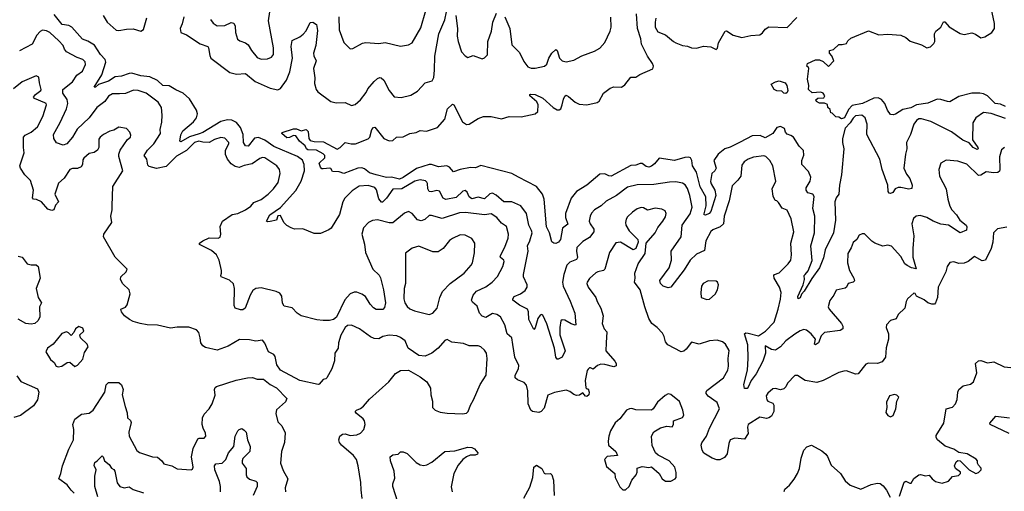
# Model space of a CAD drawing. Extents: x 1995161 to 2088924, y 769148 to 906007.
# Tile 172 of 256: x 2049738 to 2057356, y 816978 to 820623. Entities that reach past the tile are written whole.
import ezdxf

# ---------------------------------------------------------------- set-up
doc = ezdxf.new("R2010")
doc.units = 0

msp = doc.modelspace()

# ---------------------------------------------------------------- linework, layer by layer
at = {"layer": '0CON20XD'}
for points in [[(2056631.5, 819941.5), (2056571.7, 819928.3), (2056515, 819894), (2056495, 819887.5), (2056475, 819890), (2056453.2, 819923.2), (2056432.2, 819975), (2056406.7, 820006.7), (2056379.4, 820019.4), (2056345, 820018), (2056258.8, 819975), (2056179.1, 819960.9), (2056150.9, 819929.1), (2056120, 819865), (2056095, 819857.5), (2056075, 819870), (2056053, 819873), (2056025, 819900), (2056013.6, 819903.6), (2056008.3, 819928.3), (2055990, 819945), (2055988.3, 819968.3), (2055965, 819977.5), (2055925, 819977.5), (2055901.7, 819991.7), (2055897.5, 820005), (2055913, 820017), (2055960, 820020), (2055967.5, 820035), (2055955, 820056.7), (2055935, 820063.8), (2055868.3, 820058.3), (2055840, 820085), (2055842.5, 820115), (2055832.5, 820165), (2055842.5, 820245), (2055840, 820255), (2055827.5, 820265), (2055832.5, 820285), (2055895, 820312.5), (2055925, 820312.5), (2055955, 820300), (2055995, 820262.5), (2056037.5, 820305), (2056022.5, 820345), (2056002.5, 820365), (2056004, 820386), (2056035, 820392.5), (2056075, 820432.5), (2056100.7, 820430.7), (2056135, 820440), (2056145, 820460), (2056168.3, 820481.7), (2056306.1, 820536.1), (2056385, 820506.2), (2056455, 820511.2), (2056555, 820502.9), (2056593.3, 820485), (2056627.6, 820457.6), (2056715, 820430), (2056755.8, 820405.8), (2056785, 820412.5), (2056810.9, 820439.1), (2056818.6, 820455), (2056816.7, 820515), (2056826.7, 820535), (2056864.1, 820565.9), (2056885, 820607.5), (2056895, 820606.7), (2056929.5, 820569.5), (2057015, 820515.7), (2057045, 820510), (2057105, 820521.2), (2057132.7, 820512.7), (2057173.7, 820483.7), (2057205, 820490.6), (2057258, 820525), (2057280, 820555), (2057278.6, 820595), (2057254.4, 820714.4)], [(2051125, 819740.6), (2051050.7, 819719.3), (2050985, 819680), (2050976.7, 819685), (2050985.5, 819734.5), (2050999.4, 819765), (2051082.2, 819835), (2051105.7, 819865), (2051114.4, 819895), (2051106.5, 819925), (2051051.5, 820011.5), (2051003.1, 820055), (2050945, 820080.5), (2050895, 820111.1), (2050845, 820115.3), (2050805, 820152.5), (2050745, 820181.1), (2050675, 820190), (2050605, 820210), (2050585, 820208.6), (2050525, 820186.6), (2050475, 820181.5), (2050425, 820147.1), (2050348.3, 820121.7), (2050325, 820101.2), (2050315, 820102.5), (2050373.1, 820196.9), (2050402.8, 820295), (2050399.3, 820315), (2050362.5, 820355), (2050316.1, 820426.1), (2050265, 820458.7), (2050222.7, 820472.7), (2050141.1, 820565), (2050117.5, 820577.5), (2050065, 820586.2), (2050005, 820662.9)], [(2050383.2, 820655), (2050415, 820605.4), (2050485, 820542.2), (2050505, 820538.9), (2050565, 820551.1), (2050615, 820552.5), (2050675, 820535.7), (2050695, 820548.6), (2050722.5, 820637.5)], [(2051006.4, 820645), (2050995, 820591.2), (2050978.6, 820555), (2050983.8, 820525), (2051027.4, 820507.4), (2051135, 820436.9), (2051192, 820415), (2051199.4, 820405), (2051207.6, 820347.6), (2051216.7, 820325), (2051364.1, 820214.1), (2051415, 820201.4), (2051485, 820208.4), (2051560, 820145), (2051675, 820093.2), (2051735, 820080.6), (2051755, 820092), (2051802.9, 820157.1), (2051828.7, 820221.3), (2051847.7, 820325), (2051838.4, 820415), (2051845, 820463.3), (2051905, 820491.5), (2051929.7, 820510.3), (2051952.9, 820537.1), (2051985, 820601.1), (2052005.5, 820605.5), (2052035, 820586), (2052040.9, 820539.1), (2052028.2, 820425), (2052011.8, 820365), (2052014, 820344), (2052032.5, 820305), (2052011.2, 820245), (2052020.6, 820175), (2052019.2, 820129.2), (2052032.5, 820085), (2052045, 820067.1), (2052145, 819990.6), (2052185, 819981.9), (2052255, 819983.1), (2052305, 819960.6), (2052332.4, 819967.6), (2052375, 820004.3), (2052418.8, 820061.2), (2052432, 820088), (2052480, 820145), (2052505, 820168), (2052525, 820175.8), (2052535, 820173.8), (2052554, 820155), (2052596, 820075), (2052635, 820028), (2052688.3, 820021.7), (2052765, 820040.8), (2052815, 820072), (2052875, 820136), (2052928.3, 820151.7), (2052943, 820177), (2052947.8, 820232.2), (2052949.1, 820340.9), (2052981.2, 820515), (2053026.9, 820623.1), (2053039.1, 820685)], [(2051212.9, 820625), (2051235.4, 820595.4), (2051266.4, 820576.4), (2051325, 820579.2), (2051375, 820600.6), (2051395, 820596.2), (2051404.4, 820574.4), (2051407.3, 820525), (2051421.9, 820471.9), (2051439.7, 820459.7), (2051485, 820444.2), (2051505, 820429.2), (2051530, 820385), (2051575, 820330), (2051605, 820318.8), (2051655, 820321.2), (2051685, 820333.3), (2051700, 820355), (2051701.9, 820405), (2051663.1, 820615), (2051672.9, 820685)], [(2052207.3, 820645), (2052208.1, 820545), (2052245, 820447.5), (2052295, 820398.8), (2052315, 820400), (2052388.8, 820441.2), (2052415, 820448), (2052515, 820440), (2052565, 820448.1), (2052685, 820419.2), (2052745, 820428.6), (2052774, 820445), (2052840.2, 820559.8), (2052880.5, 820695)], [(2053113, 820655), (2053124.2, 820555), (2053121.2, 820495), (2053128.9, 820455), (2053156, 820375), (2053184.1, 820344.1), (2053205, 820332.5), (2053245, 820346.7), (2053315, 820320), (2053335, 820327.5), (2053358.3, 820351.7), (2053359.4, 820455), (2053388.9, 820535), (2053398.1, 820605), (2053425.9, 820674.1)], [(2053490, 820645), (2053530, 820555), (2053545, 820430), (2053605, 820369.2), (2053639.1, 820299.1), (2053670.2, 820260.2), (2053695, 820248.6), (2053725, 820247.5), (2053797, 820263), (2053815, 820280), (2053831.1, 820325), (2053855, 820364.2), (2053885, 820394), (2053896.7, 820385), (2053914.4, 820325), (2053935, 820304.4), (2053965, 820297.5), (2054025, 820311.4), (2054086.7, 820345), (2054185, 820380.8), (2054225.5, 820404.5), (2054263.6, 820446.4), (2054307.1, 820535), (2054314.3, 820565), (2054312.3, 820642.3)], [(2053935.3, 819964.7), (2053945, 820008.8), (2053955, 820031.2), (2053965, 820039.2), (2053985, 820030.8), (2054035.4, 819985.4), (2054065, 819970.5), (2054125, 819965.5), (2054205, 819983.1), (2054220, 819995), (2054255.8, 820055), (2054306.3, 820093.7), (2054335, 820105.7), (2054395, 820100.8), (2054419.4, 820120.6), (2054465, 820179.4), (2054505, 820179.2), (2054535, 820199.2), (2054635.8, 820244.2), (2054640.6, 820265), (2054633.3, 820285), (2054595, 820340.5), (2054549.2, 820435), (2054543.5, 820475), (2054516.7, 820555), (2054509.4, 820669.4)], [(2054660.6, 820635), (2054654.5, 820604.5), (2054653.1, 820565), (2054675, 820530), (2054735, 820505.8), (2054795, 820455.8), (2054815, 820445.8), (2054865, 820424.2), (2054905, 820417.8), (2054935, 820405.6), (2054975, 820404.4), (2055027.9, 820417.9), (2055085, 820412.9), (2055125, 820393.3), (2055137.5, 820402.5), (2055144.6, 820445.4), (2055195, 820533.8), (2055205, 820536.2), (2055258.8, 820505), (2055325, 820486.2), (2055395, 820500.4), (2055463.7, 820506.3), (2055485, 820520.8), (2055505, 820550), (2055535, 820568.8), (2055675, 820564), (2055749.8, 820640.2)], [(2054275.7, 818125), (2054271.8, 818065), (2054342.2, 817985), (2054352.9, 817965), (2054352.3, 817947.7), (2054335, 817941.4), (2054265, 817959.6), (2054235, 817960.4), (2054208.2, 817951.8), (2054175, 817923.3), (2054155, 817932.5), (2054145, 817932.5), (2054135, 817923.3), (2054127.7, 817912.3), (2054111.5, 817835), (2054118.3, 817778.3), (2054125, 817770), (2054135, 817770), (2054143.8, 817745), (2054141.2, 817725), (2054125, 817711.2), (2054115, 817712.5), (2054095, 817740), (2054068.1, 817721.9), (2054045, 817719.2), (2054025, 817725.8), (2053995, 817750), (2053965, 817761.2), (2053875, 817741.2), (2053825, 817722.5), (2053795, 817620), (2053773.3, 817595), (2053755, 817588), (2053705, 817594.2), (2053691.2, 817605), (2053671.4, 817655), (2053668.5, 817755), (2053659.8, 817799.8), (2053640.2, 817820.2), (2053588.6, 817838.6), (2053571.4, 817855), (2053570.6, 817875), (2053596.7, 817925), (2053600.3, 817950.3), (2053567.8, 818015), (2053553.6, 818113.6), (2053544.5, 818165), (2053510, 818195), (2053491.4, 818265), (2053456.6, 818326.6), (2053428.8, 818345), (2053395, 818352.5), (2053345, 818322.7), (2053315, 818331.5), (2053294.5, 818355), (2053278.3, 818408.3), (2053240.3, 818440.3), (2053232.9, 818455), (2053247.1, 818495), (2053272.5, 818525), (2053345, 818559.5), (2053392.9, 818595), (2053435, 818637.5), (2053476.9, 818715), (2053487.1, 818755), (2053484, 818765), (2053457.1, 818785), (2053454.6, 818795), (2053491.5, 818865), (2053518.2, 818935), (2053518.8, 818965), (2053505, 819023.8), (2053465, 819051.8), (2053428.8, 819095), (2053385, 819121.6), (2053335, 819114.8), (2053187.3, 819132.7), (2053141.5, 819131.5), (2053005, 819086.8), (2052925, 819109.2), (2052905, 819109.2), (2052870.9, 819079.1), (2052845, 819069.4), (2052815, 819075.6), (2052775, 819126.2), (2052745, 819140), (2052715, 819127.1), (2052625, 819053.5), (2052595, 819052.3), (2052505, 819076.4), (2052467.6, 819072.4), (2052436.2, 819055), (2052398.8, 819015), (2052384.2, 818965.8), (2052405, 818887.5), (2052412.7, 818825), (2052468.9, 818695), (2052518.1, 818648.1), (2052529.1, 818629.1), (2052553.5, 818535), (2052568.7, 818435), (2052559.9, 818400.1), (2052547.2, 818382.8), (2052495, 818384.6), (2052475, 818395.5), (2052448.2, 818425), (2052414.1, 818484.1), (2052385, 818502.3), (2052345, 818516.2), (2052325, 818516.5), (2052295.4, 818504.6), (2052252.9, 818457.1), (2052187.7, 818325), (2052165, 818306.7), (2052135, 818298.6), (2052085, 818297.2), (2052036.1, 818303.9), (2051915.6, 818335), (2051884.4, 818354.4), (2051845, 818396.5), (2051785, 818408), (2051771.9, 818431.9), (2051766.2, 818486.2), (2051749.7, 818509.7), (2051721.9, 818521.8), (2051605, 818550.5), (2051564.4, 818545.6), (2051540.2, 818529.7), (2051519.6, 818495), (2051482.9, 818395), (2051465, 818381.2), (2051445, 818381.7), (2051405.4, 818395), (2051396.7, 818415), (2051399.6, 818545), (2051392.7, 818582.7), (2051360.8, 818610.8), (2051297.5, 818635), (2051292.5, 818645), (2051300, 818665), (2051298.8, 818685), (2051280, 818765), (2051260, 818805), (2051220.7, 818840.7), (2051130, 818885), (2051130, 818895), (2051154.2, 818915), (2051202.9, 818937.1), (2051274.4, 818935.6), (2051288.2, 818941.8), (2051293.6, 818965), (2051288.6, 819025), (2051306.2, 819065), (2051381.9, 819118.1), (2051425, 819126.4), (2051485, 819153.3), (2051525, 819183.3), (2051549.1, 819210.8), (2051605, 819233.8), (2051661.1, 819275), (2051701.1, 819315), (2051736.4, 819365), (2051752.5, 819435), (2051747.8, 819465), (2051726.7, 819495), (2051635, 819556.4), (2051615, 819557.3), (2051595, 819550), (2051535, 819508.9), (2051475, 819496.5), (2051435, 819481.2), (2051405, 819487.5), (2051375, 819508.8), (2051344.1, 819545), (2051328.9, 819581.1), (2051331.1, 819615), (2051355, 819663.8), (2051354.4, 819675), (2051325, 819707.1), (2051292.5, 819712.5), (2051245, 819697.3), (2051204.7, 819675.3), (2051155, 819675.7), (2051123.4, 819683.4), (2051090.7, 819675), (2051028.3, 819611.7), (2050951.9, 819568.2), (2050871.8, 819488.2), (2050795, 819474), (2050738.3, 819488.3), (2050729.9, 819499.9), (2050722.2, 819545), (2050699.5, 819575), (2050726.1, 819613.9), (2050775.7, 819664.3), (2050825.7, 819745), (2050823.8, 819775), (2050837.7, 819832.3), (2050840.8, 819885), (2050835.8, 819945), (2050810, 819985), (2050715, 820056.5), (2050655.3, 820075.3), (2050617.8, 820077.8), (2050555, 820053.6), (2050508.6, 820051.4), (2050455, 820051.1), (2050425, 820032.5), (2050395, 819990), (2050335.5, 819945), (2050274.7, 819865), (2050183.3, 819776.7), (2050147.3, 819715), (2050103.3, 819665), (2050075, 819653.3), (2050022.3, 819672.3), (2050001.2, 819705), (2049997.9, 819735), (2050051.7, 819828.3), (2050100.3, 819935), (2050109.7, 819975), (2050105.9, 820005.9), (2050071.5, 820055), (2050071.9, 820085), (2050145.9, 820144.1), (2050179.4, 820195), (2050224.2, 820225), (2050247.4, 820277.4), (2050245, 820297.5), (2050225.6, 820315), (2050181.3, 820331.3), (2050100, 820375), (2050083.8, 820395), (2050073.8, 820425), (2050040.2, 820460.2), (2049971.2, 820525), (2049945, 820538.6), (2049915, 820542.9), (2049895, 820531.4), (2049871.1, 820505), (2049834, 820435), (2049735, 820382.9)], [(2052387.3, 816922.7), (2052379.5, 816989.5), (2052377.5, 817045), (2052356.7, 817175), (2052342.2, 817225), (2052321.4, 817255), (2052228, 817335), (2052212, 817355), (2052206, 817375), (2052214.4, 817405.6), (2052235, 817420.8), (2052255, 817422), (2052295, 817410.8), (2052345, 817414.4), (2052375, 817427.1), (2052401.4, 817455), (2052410, 817495), (2052405, 817522.5), (2052395, 817538.8), (2052340.9, 817580.9), (2052333.8, 817595), (2052343.3, 817605), (2052375, 817617.5), (2052398.8, 817635), (2052445, 817690), (2052593.8, 817825), (2052645, 817890), (2052685, 817911.2), (2052745, 817913.8), (2052835, 817863.8), (2052886.7, 817825), (2052916.7, 817775), (2052919.2, 817725), (2052931.9, 817675), (2052930.8, 817625), (2052951.2, 817605), (2052990.5, 817590.5), (2053045, 817581.2), (2053162.8, 817577.2), (2053195, 817582.9), (2053208.5, 817595), (2053225.6, 817645), (2053250, 817685), (2053300.8, 817805), (2053345.6, 817875), (2053354.4, 818005), (2053349.2, 818045), (2053335, 818068), (2053304.4, 818094.4), (2053285, 818101.4), (2053215, 818103.1), (2053170.3, 818120.3), (2053081.7, 818131.7), (2053045, 818151.2), (2053026.1, 818143.9), (2052975.9, 818084.1), (2052927.5, 818045), (2052875, 818023.8), (2052825, 818026.7), (2052743.3, 818085), (2052720.5, 818140.5), (2052685, 818168), (2052655, 818179.2), (2052595, 818185.7), (2052547.5, 818175), (2052515, 818157.5), (2052479.7, 818159.7), (2052452.4, 818172.4), (2052366.2, 818235), (2052305, 818262.9), (2052275, 818259.5), (2052255, 818244.4), (2052223.4, 818185), (2052205.1, 818124.9), (2052200.4, 818085), (2052177, 818045), (2052172.5, 817987.5), (2052152.8, 817925), (2052115, 817856.2), (2052105, 817846.7), (2052085, 817842.5), (2052055, 817807.5), (2052045.7, 817804.3), (2051905, 817835.5), (2051754.2, 817914.2), (2051728.2, 817955), (2051715, 818020), (2051703.3, 818035), (2051663.8, 818055), (2051634.1, 818124.1), (2051615, 818147.1), (2051565, 818138.9), (2051515, 818150), (2051439.4, 818150.6), (2051349.6, 818100.4), (2051265, 818070), (2051175, 818090), (2051153.7, 818103.7), (2051138.1, 818125), (2051134.5, 818165), (2051122.7, 818205), (2051105, 818225.3), (2051045, 818246.6), (2050955, 818247.7), (2050905, 818240), (2050805, 818262.5), (2050725, 818265.2), (2050670.8, 818275), (2050615, 818290.5), (2050587.9, 818305), (2050547.5, 818335), (2050524.3, 818365), (2050520, 818385), (2050557.3, 818402.7), (2050570, 818420), (2050592, 818505), (2050585.4, 818535.4), (2050535, 818582.5), (2050518.4, 818615), (2050520.3, 818635), (2050562.1, 818675), (2050570, 818695), (2050475, 818787.8), (2050385.7, 818945), (2050389.3, 818965), (2050451.2, 819055), (2050442, 819105), (2050453.3, 819155), (2050452, 819185), (2050458, 819335), (2050535.4, 819455), (2050504.3, 819565), (2050505.7, 819585), (2050515.5, 819614.5), (2050572.5, 819697.5), (2050594.2, 819715.8), (2050598.3, 819731.7), (2050590, 819755), (2050565, 819781.2), (2050505, 819794), (2050465, 819770), (2050435, 819762), (2050385, 819735.8), (2050360, 819715), (2050350.5, 819699.5), (2050350, 819635), (2050338.9, 819615), (2050315, 819597.5), (2050275, 819588.6), (2050235, 819554.4), (2050225, 819540), (2050223.8, 819505), (2050214.3, 819485), (2050185, 819473.8), (2050145, 819473.1), (2050125, 819465.6), (2050080.7, 819399.3), (2050038.9, 819361.1), (2050009.1, 819275), (2050038.2, 819215), (2050015, 819190), (2050002.2, 819155), (2049985, 819149.5), (2049955, 819159.5), (2049905, 819215.4), (2049867.3, 819232.7), (2049845, 819236.9), (2049836.4, 819246.4), (2049843.9, 819305), (2049821.7, 819381.7), (2049777.8, 819425), (2049744.5, 819475), (2049739.5, 819495), (2049772.7, 819595), (2049766.7, 819635), (2049766.7, 819715), (2049778.9, 819731.1), (2049826.9, 819755), (2049875, 819795.8), (2049916.2, 819875), (2049944.2, 819965), (2049941.2, 819975), (2049931.1, 819981.1), (2049852, 820015), (2049843.8, 820025), (2049860, 820045), (2049900, 820075), (2049904.4, 820085), (2049890, 820135), (2049885, 820180), (2049865, 820188.8), (2049756.1, 820143.9), (2049690.2, 820089.8)], [(2055665, 820052.5), (2055650, 820055), (2055635, 820070), (2055596.7, 820073.3), (2055573.9, 820083.9), (2055552.5, 820125), (2055585, 820142.5), (2055615, 820150), (2055660, 820135), (2055672.5, 820115), (2055680, 820075), (2055675, 820060), (2055665, 820052.5)], [(2057365, 819858.9), (2057255, 819899.1), (2057195, 819905.5), (2057134.2, 819865.8), (2057113.2, 819825), (2057110, 819695), (2057151.1, 819635), (2057153.8, 819625), (2057145, 819620), (2057115.6, 819635), (2057085, 819671.4), (2057035, 819691.8), (2056946.8, 819756.8), (2056786.8, 819836.8), (2056715, 819857.3), (2056695, 819856.5), (2056676, 819845), (2056655.7, 819815), (2056630, 819735), (2056598.9, 819675), (2056601.8, 819625), (2056590, 819585), (2056577.9, 819475), (2056599.6, 819429.6), (2056625.4, 819395), (2056643.5, 819345), (2056641.2, 819318.8), (2056617, 819313), (2056555, 819327.5), (2056535, 819326), (2056512.5, 819315), (2056493, 819287), (2056475, 819280), (2056465, 819282.5), (2056455.9, 819295.9), (2056455.5, 819345), (2056410, 819465), (2056391.8, 819545), (2056291.9, 819735), (2056294.5, 819815), (2056280, 819865), (2056254.3, 819884.3), (2056205, 819880.9), (2056185, 819862.7), (2056163.6, 819826.4), (2056125.3, 819785), (2056104.8, 819705), (2056103.7, 819673.7), (2056113.4, 819625), (2056097.3, 819425), (2056080.6, 819345), (2056076.2, 819275), (2056053.7, 819246.3), (2056044.1, 819215.9), (2056048.4, 819075), (2056034.1, 818975.9), (2055970.5, 818845), (2055956.1, 818783.9), (2055924.7, 818705), (2055866.4, 818623.6), (2055807.1, 818525), (2055787.1, 818502.9), (2055775, 818472.9), (2055761.2, 818465), (2055757.8, 818485), (2055798.5, 818575), (2055809.5, 818615), (2055806.9, 818645), (2055814.3, 818655), (2055838.4, 818681.6), (2055868.1, 818761.9), (2055859.8, 818875), (2055888.1, 818975), (2055890.7, 819105), (2055873.1, 819163.1), (2055885, 819256), (2055874.1, 819274.1), (2055835, 819285.6), (2055821.5, 819305), (2055822.2, 819325), (2055854.2, 819375), (2055859.1, 819405), (2055841.1, 819451.1), (2055788.4, 819505), (2055788.6, 819535), (2055805, 819577.5), (2055801.7, 819611.7), (2055768, 819645), (2055725, 819715.6), (2055705, 819729.5), (2055675, 819737.8), (2055663.4, 819753.4), (2055655, 819782), (2055625, 819797.1), (2055595, 819790.8), (2055565.9, 819744.1), (2055505, 819710.8), (2055467.3, 819727.3), (2055405, 819726.7), (2055311.9, 819678.1), (2055235, 819638.4), (2055193.9, 819625), (2055141.8, 819585), (2055109.2, 819535), (2055127.5, 819475), (2055116.9, 819455), (2055092.8, 819435), (2055083.5, 819373.5), (2055086.8, 819355), (2055115.2, 819305), (2055124.3, 819265), (2055085, 819141.9), (2055071.9, 819125), (2055045, 819112.2), (2055034.1, 819114.1), (2055032.9, 819122.9), (2055050, 819185), (2055047.5, 819255), (2055002.8, 819332.8), (2054972.9, 819445), (2054944.3, 819495), (2054938.6, 819535), (2054928.8, 819555), (2054915, 819560.8), (2054885, 819558.6), (2054804.5, 819535.5), (2054685, 819552.2), (2054650.3, 819509.7), (2054625, 819490.3), (2054605, 819483.8), (2054585, 819489.7), (2054555, 819512.8), (2054537.6, 819512.4), (2054505, 819499.4), (2054465, 819496), (2054315, 819414.6), (2054296.6, 819416.6), (2054265, 819432.7), (2054225, 819430.5), (2054125, 819345.6), (2054044.8, 819295.2), (2054003.1, 819245), (2053961.8, 819125), (2053960.6, 819095), (2053977.4, 819042.6), (2053937.8, 819012.2), (2053920.9, 818925), (2053905.3, 818904.7), (2053885, 818894.6), (2053870, 818895), (2053855.5, 818905.5), (2053836.7, 818975), (2053813, 819023), (2053796.2, 819235), (2053783.3, 819275), (2053736.9, 819335), (2053597.5, 819405), (2053545, 819435.8), (2053305.6, 819495.6), (2053265, 819478.5), (2053225, 819480.2), (2053144.8, 819465.3), (2053095, 819447.5), (2053063.4, 819483.4), (2053043, 819493), (2052977.3, 819487.3), (2052925, 819504.8), (2052905, 819504), (2052807.5, 819472.5), (2052705, 819403.3), (2052675, 819389.8), (2052615, 819405.8), (2052575, 819404.5), (2052495, 819423.7), (2052445, 819440.4), (2052405, 819470), (2052385, 819477.3), (2052355, 819475.5), (2052245, 819435.7), (2052208.1, 819448.1), (2052158.8, 819448.8), (2052145, 819472.5), (2052136.2, 819476.2), (2052085, 819470), (2052075, 819470), (2052065, 819482.5), (2052053.8, 819515), (2052098.8, 819555), (2052097.5, 819575), (2052085, 819587.5), (2052035, 819615.7), (2051968.2, 819618.2), (2051956.4, 819626.4), (2051945, 819648.6), (2051903.3, 819683.3), (2051874.2, 819725), (2051855, 819728.7), (2051825, 819712.1), (2051805, 819711.5), (2051766.7, 819745), (2051768.3, 819751.7), (2051855, 819780), (2051879.1, 819779.1), (2051915.5, 819764.5), (2051955, 819774.3), (2051968.9, 819758.9), (2051974.7, 819705), (2051985, 819689.7), (2052015, 819682.1), (2052088.3, 819678.3), (2052195, 819622.5), (2052218, 819635), (2052255, 819673.8), (2052302.9, 819662.9), (2052334.6, 819664.6), (2052435, 819702.9), (2052446.9, 819715), (2052461.9, 819775), (2052475, 819790.8), (2052485, 819793.8), (2052556.2, 819705), (2052595, 819686.7), (2052625, 819690), (2052653.6, 819716.4), (2052705, 819717.5), (2052755, 819743.3), (2052805, 819752), (2052835, 819765.8), (2052885, 819760.8), (2052969.7, 819790.3), (2053025.7, 819855), (2053047.1, 819935), (2053085, 819971.2), (2053097.5, 819965), (2053162.9, 819832.9), (2053195, 819812.1), (2053215.3, 819814.7), (2053285, 819860.4), (2053325, 819876.2), (2053385, 819875.5), (2053465, 819857.7), (2053525, 819875.3), (2053617.1, 819872.9), (2053725, 819896.7), (2053746.5, 819915), (2053750, 819965), (2053738.4, 819988.4), (2053685.7, 820035), (2053683.3, 820045), (2053692.1, 820047.9), (2053725.8, 820045.8), (2053785, 820017.9), (2053865.3, 819945.3), (2053895, 819926.7), (2053912.6, 819927.4), (2053924.6, 819935.4), (2053935.3, 819964.7)], [(2057365, 819952.7), (2057325, 819970.9), (2057285, 819976.1), (2057225, 820036.1), (2057195, 820051.2), (2057165.4, 820055.4), (2057104.4, 820054.4), (2057005, 820030.5), (2056935, 819988.8), (2056915, 819990), (2056865, 820007.6), (2056835, 820009), (2056765, 819978.4), (2056675.7, 819964.3), (2056631.5, 819941.5)], [(2057356.7, 819635), (2057333.2, 819616.8), (2057317.3, 819562.7), (2057321.9, 819465), (2057317.7, 819452.3), (2057305, 819443.1), (2057275, 819440), (2057215, 819447.5), (2057175, 819422), (2057155, 819420), (2057066, 819506), (2056995, 819529.1), (2056905, 819537.1), (2056863.3, 819515), (2056849.2, 819465), (2056854.2, 819415), (2056906.4, 819315), (2056918.5, 819235), (2056935, 819182.5), (2056949.2, 819155), (2056985.6, 819115.6), (2057012.5, 819075), (2057060.9, 819035), (2057067, 819023), (2057062.1, 818997.9), (2057015, 818976.8), (2056925, 819036.4), (2056865, 819043.9), (2056805, 819066.4), (2056755, 819095.5), (2056705, 819108.9), (2056674.4, 819105.6), (2056652.6, 819087.4), (2056640.9, 819045), (2056656.6, 818953.4), (2056647.7, 818855), (2056648.5, 818788.5), (2056673, 818697), (2056638, 818705), (2056605, 818724.7), (2056586, 818736), (2056555, 818793.1), (2056482.8, 818872.8), (2056455, 818881.1), (2056415, 818874.2), (2056355, 818896.7), (2056331.2, 818911.2), (2056275, 818969.2), (2056255, 818969.2), (2056232.1, 818957.9), (2056215, 818923.3), (2056185, 818902.5), (2056170.3, 818859.7), (2056144.4, 818815), (2056143.3, 818745), (2056158.6, 818685), (2056192.7, 818625), (2056195.8, 818605), (2056185, 818595.8), (2056148.8, 818585), (2056135, 818556.7), (2056125, 818549.2), (2056055, 818532.5), (2056036.7, 818495), (2056006.1, 818453.9), (2055993.3, 818405), (2056000, 818385), (2056096.5, 818276.5), (2056106.7, 818255), (2056106.2, 818235), (2056085, 818221.2), (2055964.2, 818205), (2055938.9, 818181.1), (2055917.3, 818125), (2055895, 818109.2), (2055888, 818115), (2055895.3, 818155.3), (2055861.2, 818195), (2055825, 818222.6), (2055805, 818227.6), (2055775, 818218.1), (2055735, 818193.3), (2055665, 818140), (2055624.5, 818095.5), (2055585, 818069.7), (2055553.7, 818073.7), (2055505, 818102.5), (2055507.1, 818045), (2055487.5, 817985), (2055434.5, 817885), (2055396.7, 817835), (2055375, 817783.8), (2055365, 817773.3), (2055345, 817772.5), (2055340.6, 817805), (2055368.8, 817915), (2055374.7, 818005.3), (2055370.7, 818110.7), (2055345.8, 818194.2), (2055355, 818202), (2055375, 818201.4), (2055455, 818178.8), (2055506.9, 818215), (2055574.6, 818285), (2055604.7, 818385.3), (2055623.7, 818463.7), (2055629.2, 818515), (2055616.5, 818555), (2055574.5, 818625), (2055571.4, 818645), (2055577.1, 818652.9), (2055615, 818668.1), (2055683.4, 818736.6), (2055703.3, 818765), (2055710, 818805), (2055704.4, 818895), (2055726.9, 818985), (2055705.6, 819085), (2055675, 819150), (2055637.3, 819167.3), (2055609.5, 819209.5), (2055595, 819222.5), (2055582.5, 819225), (2055568.5, 819258.5), (2055560.4, 819315), (2055588, 819375), (2055565.6, 819495), (2055540.8, 819535), (2055510, 819565), (2055495, 819571.1), (2055415, 819561.8), (2055374.1, 819545.9), (2055344.2, 819525), (2055325, 819500), (2055316.2, 819413.8), (2055295, 819382.5), (2055250.9, 819339.1), (2055226.4, 819223.6), (2055189.2, 819105), (2055182.2, 819045), (2055157.3, 819022.7), (2055101.1, 818998.9), (2055084.7, 818985.3), (2055047.3, 818915), (2055035, 818840.5), (2054975, 818810.9), (2054925.3, 818765), (2054878.9, 818691.1), (2054775, 818556.9), (2054755, 818552), (2054715.5, 818565), (2054696.2, 818585), (2054691.7, 818608.3), (2054763.5, 818705), (2054779.7, 818765), (2054778.2, 818835), (2054854.5, 818945), (2054862.7, 819035), (2054925, 819123.1), (2054940.9, 819175), (2054923.8, 819265), (2054905, 819318.6), (2054885.9, 819345.9), (2054865, 819360), (2054815, 819370.4), (2054765, 819368.2), (2054645, 819350), (2054515, 819346), (2054440.9, 819329.1), (2054354.2, 819265.8), (2054275, 819220.6), (2054235.3, 819184.7), (2054185.5, 819154.5), (2054162.4, 819127.6), (2054150.8, 819105), (2054144.3, 819065), (2054150.6, 819045), (2054180.6, 819005), (2054180.8, 818985), (2054145, 818939.2), (2054095, 818910), (2054047.5, 818862.5), (2054045.4, 818835), (2054054.4, 818785), (2054045, 818770.9), (2053995, 818750), (2053971.1, 818725), (2053947.5, 818655), (2053938.6, 818595), (2053941.6, 818565), (2053997.5, 818447.5), (2054031.5, 818355), (2054040, 818265), (2054035, 818262), (2054005, 818273.5), (2053955, 818300.3), (2053935, 818302.9), (2053924.2, 818295.8), (2053915.9, 818244.1), (2053917, 818187), (2053958, 818065), (2053936, 818015), (2053905, 818000), (2053895, 818000.8), (2053885.6, 818015), (2053875.2, 818085), (2053815, 818271.4), (2053785, 818339.2), (2053775, 818344.3), (2053765, 818338.9), (2053745.4, 818315), (2053725, 818242.5), (2053715, 818230), (2053676.4, 818305), (2053673.1, 818365), (2053665.5, 818385), (2053605, 818417.3), (2053554.2, 818455), (2053552.5, 818465), (2053564, 818485), (2053611.2, 818505), (2053648.8, 818531.2), (2053663.5, 818555), (2053663.3, 818575), (2053636.5, 818635), (2053636.4, 818655), (2053670.8, 818835), (2053665.5, 818875), (2053685.8, 818915), (2053702, 818975), (2053698.5, 818995), (2053677.7, 819035), (2053657.5, 819125), (2053615, 819185.8), (2053545.5, 819215.5), (2053484.4, 819214.4), (2053425, 819267.8), (2053395, 819283.3), (2053375, 819278.6), (2053335, 819240), (2053285, 819252.9), (2053235, 819238.9), (2053215.4, 819255), (2053200.2, 819290.2), (2053185, 819303.1), (2053165, 819297.8), (2053115, 819248.8), (2053035, 819233.2), (2053014.3, 819244.3), (2052985, 819296.9), (2052965, 819302.4), (2052925, 819293), (2052905, 819295.4), (2052894.7, 819315), (2052892.9, 819357.1), (2052888.9, 819368.9), (2052877.2, 819377.2), (2052835, 819386.2), (2052795, 819374.6), (2052695, 819315.9), (2052625, 819314.5), (2052575.2, 819244.8), (2052545, 819214.3), (2052536.7, 819213.3), (2052515, 819238.1), (2052497.6, 819307.6), (2052485, 819327.3), (2052435, 819342.4), (2052365, 819336.7), (2052309.1, 819300.9), (2052252.2, 819245), (2052236.7, 819215), (2052211.7, 819118.3), (2052146.8, 819013.2), (2052130.2, 818999.8), (2052065, 818971.9), (2052015, 818969.6), (2051928.2, 819008.2), (2051865, 819004.3), (2051837.2, 819015), (2051803.8, 819033.8), (2051781.3, 819055), (2051755, 819111.2), (2051735, 819107.5), (2051725, 819073.8), (2051674.2, 819064.2), (2051655, 819060), (2051647.5, 819065), (2051673.1, 819115), (2051755, 819170.9), (2051875, 819303.2), (2051916.4, 819375), (2051942.1, 819455), (2051937.7, 819505), (2051925, 819538.9), (2051887.8, 819565), (2051705, 819642.6), (2051635, 819693.3), (2051585, 819714.1), (2051555, 819706.8), (2051505, 819645.3), (2051485, 819648.7), (2051470, 819675), (2051465.9, 819735.9), (2051445, 819790), (2051415, 819829.4), (2051378, 819848), (2051345, 819849.2), (2051293.1, 819836.9), (2051155, 819750.5), (2051125, 819740.6)], [(2057375, 819019.1), (2057302.7, 819007.3), (2057272.9, 818975), (2057267.9, 818905), (2057254.5, 818855.5), (2057210, 818765), (2057185, 818760.6), (2057125, 818792.5), (2057076.7, 818755), (2057045, 818742.5), (2057005, 818738.8), (2056965, 818751.2), (2056934.1, 818745.9), (2056914.1, 818715.9), (2056904, 818675), (2056843.6, 818556.4), (2056840, 818475), (2056824.4, 818435), (2056815, 818425.6), (2056795, 818424.2), (2056764.4, 818434.4), (2056735, 818456.9), (2056677, 818487), (2056665, 818507.5), (2056655, 818510), (2056631.7, 818488.3), (2056606.7, 818465), (2056596.2, 818445), (2056585.8, 818395), (2056535.7, 818345), (2056517.8, 818312.2), (2056475, 818298.8), (2056443.3, 818265), (2056442.5, 818245), (2056458.9, 818195), (2056460.5, 818155), (2056441.7, 818088.3), (2056436, 818016), (2056410, 817980), (2056375, 817966.7), (2056305, 817967.5), (2056285, 817962), (2056224.6, 817885.4), (2056205, 817884.7), (2056135, 817908.8), (2056115, 817906.8), (2056075, 817896.3), (2055955, 817833.9), (2055905, 817818), (2055814.5, 817834.5), (2055755, 817874), (2055736.2, 817873.8), (2055678.8, 817815), (2055666, 817785), (2055649.4, 817770.6), (2055625, 817762.9), (2055585, 817772.9), (2055565, 817769.4), (2055525, 817736), (2055514.4, 817715), (2055519.2, 817685), (2055526.2, 817675), (2055565, 817658.8), (2055572, 817645), (2055572.5, 817595), (2055555, 817560), (2055535, 817545.7), (2055515, 817540.6), (2055465, 817551.4), (2055375, 817495.8), (2055368.1, 817475), (2055373.6, 817425), (2055345, 817380.5), (2055271.7, 817388.3), (2055235.7, 817375), (2055223.1, 817346.9), (2055212.1, 817267.9), (2055191.7, 817238.3), (2055155, 817221.1), (2055130.3, 817220.3), (2055095, 817233.5), (2055031.9, 817271.9), (2055017.3, 817295), (2055011.1, 817335), (2055015, 817353.3), (2055052.7, 817405), (2055073.6, 817466.3), (2055150.9, 817615), (2055135, 817665.7), (2055065, 817714.2), (2055048.6, 817735), (2055048.1, 817745), (2055055, 817756.5), (2055183.5, 817855), (2055216, 817914), (2055222.9, 817945), (2055219.6, 818005), (2055226.2, 818066.2), (2055198.9, 818115), (2055175, 818134.5), (2055135, 818145.6), (2055075, 818142), (2054995, 818115.8), (2054935, 818130), (2054895, 818078), (2054875, 818062.5), (2054855, 818057.5), (2054751.1, 818111.1), (2054734.6, 818134.6), (2054724.4, 818175), (2054710.9, 818200.9), (2054670.8, 818245), (2054629.4, 818275), (2054605.7, 818315), (2054573.1, 818405), (2054539.5, 818535), (2054494.4, 818595), (2054499.4, 818625), (2054496.1, 818665), (2054522.7, 818737.3), (2054578, 818815), (2054584.4, 818895), (2054653.4, 818976.6), (2054675, 819016), (2054713.6, 819066.4), (2054735, 819100), (2054740, 819125), (2054731.2, 819145), (2054705, 819157.8), (2054655, 819166.9), (2054595, 819151.4), (2054565, 819169.4), (2054545, 819173.1), (2054515, 819160.8), (2054478, 819135), (2054439.3, 819100.7), (2054428.7, 819081.3), (2054424.4, 819055), (2054428.5, 819035), (2054452.1, 818992.1), (2054520, 818925), (2054523.3, 818905), (2054505, 818856.2), (2054485, 818845.8), (2054385, 818904.3), (2054350.3, 818899.7), (2054301.4, 818825), (2054264, 818695), (2054253.3, 818685), (2054210, 818675), (2054195, 818665.7), (2054146.8, 818623.2), (2054128.8, 818595), (2054126.4, 818583.6), (2054136, 818555), (2054195.8, 818475), (2054204.3, 818445), (2054234.4, 818395), (2054250.8, 818335), (2054244, 818275), (2054260, 818235), (2054280.7, 818210.7), (2054275.7, 818125)], [(2052905, 818344.4), (2052933.8, 818355), (2052968, 818395), (2052987.1, 818475), (2053007.9, 818522.1), (2053067.5, 818585), (2053175.5, 818665), (2053231.9, 818725), (2053242.2, 818745), (2053257.3, 818822.7), (2053259.2, 818895), (2053235, 818931.2), (2053185, 818959.2), (2053145, 818961.2), (2053085, 818931.2), (2053064.3, 818915.7), (2053015, 818854), (2052975, 818828.1), (2052935, 818829.6), (2052825, 818871.9), (2052773.6, 818856.4), (2052721.7, 818818.3), (2052722.2, 818585), (2052712.1, 818545), (2052708.9, 818465), (2052717.8, 818435), (2052735, 818407.5), (2052755, 818389.4), (2052792.6, 818372.6), (2052905, 818344.4)], [(2049725, 818794.4), (2049756.8, 818786.8), (2049795.5, 818735.5), (2049825, 818727.5), (2049865, 818727.5), (2049881.2, 818715), (2049896.7, 818625), (2049864.5, 818545), (2049880.5, 818475), (2049906.2, 818435), (2049890.5, 818405), (2049892.1, 818325), (2049878.2, 818295), (2049855, 818276.4), (2049825, 818269.6), (2049786, 818276), (2049725, 818307.8)], [(2055055, 818460), (2055075, 818462.5), (2055117.3, 818502.7), (2055136.2, 818535), (2055143.3, 818575), (2055136.7, 818595), (2055125, 818603.3), (2055065, 818603.8), (2055025, 818583.8), (2055014, 818565), (2055006.7, 818515), (2055010, 818475), (2055055, 818460)], [(2050035, 817940.8), (2050063.9, 817946.1), (2050105, 817973.3), (2050125, 817977.5), (2050165, 817943.3), (2050185.7, 817954.3), (2050225, 818000), (2050239.7, 818050.3), (2050266.2, 818095), (2050258.8, 818115), (2050207.5, 818165), (2050203, 818187), (2050232.5, 818215), (2050225, 818240), (2050195, 818251.2), (2050170, 818235), (2050157.5, 818205), (2050135, 818182.5), (2050114.3, 818204.3), (2050100.3, 818210.3), (2050062.6, 818197.4), (2049996, 818115), (2049952.5, 818085), (2049938.6, 818055), (2049975.7, 817995.7), (2050003.3, 817975), (2050020, 817945), (2050035, 817940.8)], [(2056545, 816940), (2056580.3, 817049.7), (2056595, 817055.8), (2056625, 817040), (2056635, 817041.2), (2056655, 817076.7), (2056695, 817106.2), (2056708.3, 817108.3), (2056745, 817096.7), (2056775, 817102.5), (2056796.7, 817075), (2056822.5, 817055), (2056875, 817040), (2056925, 817056.7), (2056955, 817093.3), (2057000.7, 817099.3), (2057016.7, 817115), (2057016.7, 817125), (2056977.5, 817155), (2056970, 817175), (2056982.5, 817205), (2056995, 817216.7), (2057015, 817212.5), (2057083.3, 817145), (2057135, 817116.7), (2057155, 817123.8), (2057176.2, 817145), (2057176.4, 817156.4), (2057155, 817180), (2057147.5, 817195), (2057147.5, 817215), (2057137.7, 817227.7), (2057067.7, 817267.7), (2057005, 817277.5), (2056964.3, 817304.3), (2056897.9, 817327.9), (2056840, 817375), (2056828.8, 817395), (2056829.2, 817410.8), (2056887.5, 817505), (2056906.7, 817615), (2056955, 817629.4), (2056978.2, 817655), (2056991.4, 817688.6), (2056996.2, 817745), (2057005, 817764.3), (2057037, 817793), (2057095, 817806.7), (2057116.7, 817825), (2057143.1, 817895), (2057133.1, 817965), (2057155, 817986.2), (2057175, 817990), (2057225, 817971.4), (2057275, 817978), (2057355, 817941.2), (2057405.9, 817934.1)], [(2049715, 817870), (2049746.4, 817826.4), (2049875, 817771.4), (2049885.4, 817745), (2049875.9, 817685), (2049845, 817638.5), (2049745, 817565.4), (2049691, 817549)], [(2050158.6, 816965), (2050135, 816986.2), (2050105, 817028.6), (2050040.8, 817075), (2050057.1, 817115), (2050070, 817175), (2050118.9, 817305), (2050154.4, 817375), (2050155.6, 817455), (2050148, 817495), (2050163.1, 817535), (2050215, 817575.4), (2050275, 817583.1), (2050305, 817604.2), (2050397.5, 817745), (2050407.7, 817802.3), (2050425, 817820), (2050505, 817818.8), (2050525, 817800), (2050538.8, 817765), (2050530, 817725), (2050554.6, 817634.6), (2050569.4, 817585), (2050572, 817545), (2050594.4, 817524.4), (2050600, 817510), (2050582.2, 817435), (2050584.3, 817405), (2050643.4, 817293.4), (2050665, 817279.4), (2050765, 817244), (2050805, 817243.3), (2050836.7, 817215), (2050851.7, 817191.7), (2050915, 817173.8), (2050955, 817151.2), (2051065, 817143.8), (2051075, 817150), (2051080, 817165), (2051065.6, 817245), (2051080.8, 817309.2), (2051116.4, 817383.6), (2051125, 817390), (2051165, 817390), (2051176.9, 817405), (2051176.3, 817426.3), (2051157.1, 817465), (2051150, 817495), (2051151.9, 817545), (2051165, 817574), (2051203.6, 817616.4), (2051225.7, 817655), (2051249.3, 817720.7), (2051244.6, 817765), (2051249.8, 817780.2), (2051260.9, 817789.1), (2051413.3, 817836.7), (2051500, 817855), (2051538.3, 817858.3), (2051575, 817846), (2051625, 817843.8), (2051675, 817804.2), (2051725, 817778), (2051804, 817695), (2051795, 817670), (2051725, 817606.7), (2051718.3, 817578.3), (2051733.8, 817515), (2051766.7, 817485), (2051791.2, 817431.2), (2051786.5, 817355), (2051763.5, 817285), (2051755.6, 817195), (2051775, 817140), (2051812.5, 817075), (2051791.4, 817005), (2051792.9, 816975)], [(2054425, 816990), (2054453.3, 817015), (2054473.8, 817065), (2054506.7, 817105), (2054513.8, 817125), (2054513.9, 817156.1), (2054555, 817171.2), (2054605, 817163.3), (2054627, 817167), (2054685, 817116.7), (2054709.2, 817075), (2054735, 817057.5), (2054775, 817055.8), (2054808.8, 817075), (2054816, 817085), (2054815.9, 817124.1), (2054805.8, 817165), (2054763.8, 817215), (2054676.4, 817256.4), (2054655.9, 817275.9), (2054631.3, 817331.3), (2054626.9, 817405), (2054645, 817438), (2054695, 817468), (2054745, 817480.8), (2054785, 817476.7), (2054796.1, 817493.9), (2054796.7, 817523.3), (2054865, 817548), (2054875.7, 817565.7), (2054868.6, 817605), (2054842.3, 817672.3), (2054775, 817726.2), (2054755, 817731.2), (2054730.9, 817719.1), (2054672.4, 817667.6), (2054640, 817615), (2054625, 817604.2), (2054505, 817608.6), (2054475, 817617.5), (2054455, 817616.5), (2054432.5, 817605), (2054382.1, 817537.9), (2054345, 817506.7), (2054309.2, 817445), (2054295.7, 817405), (2054290.8, 817365), (2054294.3, 817335), (2054349.4, 817285), (2054363.3, 817255), (2054283, 817247), (2054262, 817225), (2054278.8, 817168.8), (2054341.2, 817115), (2054344, 817085), (2054381.7, 817011.7), (2054405, 816990), (2054425, 816990)], [(2056475, 817553.3), (2056496.2, 817565), (2056516.2, 817615), (2056523.3, 817675), (2056540, 817705), (2056525, 817720), (2056506.4, 817726.4), (2056467.5, 817715), (2056443.9, 817666.1), (2056446.7, 817625), (2056438.3, 817588.3), (2056453.6, 817563.6), (2056475, 817553.3)], [(2057393.8, 817423.8), (2057247.5, 817495), (2057243.9, 817503.9), (2057290.7, 817559.3), (2057395, 817546.5)], [(2051291.5, 816975), (2051290.9, 817015), (2051284, 817055), (2051248.4, 817145), (2051243.9, 817176.1), (2051255, 817190.6), (2051305, 817194.5), (2051332.8, 817225), (2051354, 817275), (2051394.6, 817325), (2051405.9, 817404.1), (2051426, 817445), (2051435, 817455.8), (2051455, 817462.5), (2051475, 817452), (2051488.6, 817435), (2051500, 817375), (2051520, 817325), (2051519.4, 817285), (2051465, 817231.5), (2051457.6, 817215), (2051458.2, 817195), (2051489.1, 817155), (2051489.6, 817105), (2051495, 817090.8), (2051515, 817073.1), (2051565, 817057.5), (2051575.7, 817045), (2051574.4, 817015), (2051543.1, 816945)], [(2052664.5, 816894.5), (2052625.7, 817015.7), (2052624.4, 817035), (2052640.3, 817080.3), (2052635.6, 817135), (2052607.1, 817215), (2052604.5, 817245.5), (2052625, 817260), (2052665, 817266), (2052685, 817283.3), (2052705, 817283.8), (2052735, 817269.2), (2052805, 817201.9), (2052835, 817183.3), (2052865, 817178.1), (2052887.2, 817182.8), (2052925.4, 817204.6), (2053026.7, 817285), (2053105, 817291.9), (2053205, 817320), (2053235, 817316.1), (2053255.3, 817305.3), (2053282.5, 817275), (2053280.8, 817265), (2053262.6, 817257.4), (2053223.4, 817256.6), (2053195, 817245.6), (2053165, 817223.5), (2053128.8, 817181.2), (2053096.2, 817115), (2053077, 817013), (2053084, 816974)], [(2055652.3, 816977.7), (2055658.8, 816995), (2055693.6, 817026.4), (2055729.1, 817070.9), (2055754.5, 817115.5), (2055771.1, 817155), (2055784.4, 817235), (2055805, 817296.7), (2055827.7, 817322.3), (2055864.5, 817335.5), (2055945, 817292), (2055975.4, 817265.4), (2055988.2, 817248.2), (2056015, 817179.2), (2056087.1, 817115), (2056125, 817059.2), (2056164, 817025), (2056245, 816995.8), (2056325, 817031.2), (2056375, 817041.2), (2056395, 817038.8), (2056419.5, 817019.5), (2056445, 816986.7), (2056473, 816933)], [(2050341.4, 816935), (2050318.5, 817015), (2050320, 817095), (2050328.8, 817145), (2050312.7, 817177.3), (2050319.5, 817200.5), (2050337.5, 817215), (2050375, 817251.2), (2050384.2, 817244.2), (2050394.4, 817214.4), (2050428.8, 817185), (2050446.7, 817156.7), (2050465, 817146.7), (2050473.4, 817133.4), (2050492.9, 817042.9), (2050512.5, 817015), (2050545, 817004.2), (2050585, 817011.5), (2050615, 816991.6), (2050695.2, 816965.2)], [(2053638.6, 816925), (2053685, 817010), (2053708.6, 817085), (2053715.8, 817164.2), (2053735, 817181.2), (2053776.2, 817155), (2053795, 817117.5), (2053805, 817113.3), (2053845, 817116.7), (2053855.9, 817105.9), (2053867.5, 817065), (2053871.9, 816945)]]:
    msp.add_lwpolyline(points, dxfattribs=at)

doc.saveas('drawing.dxf')
